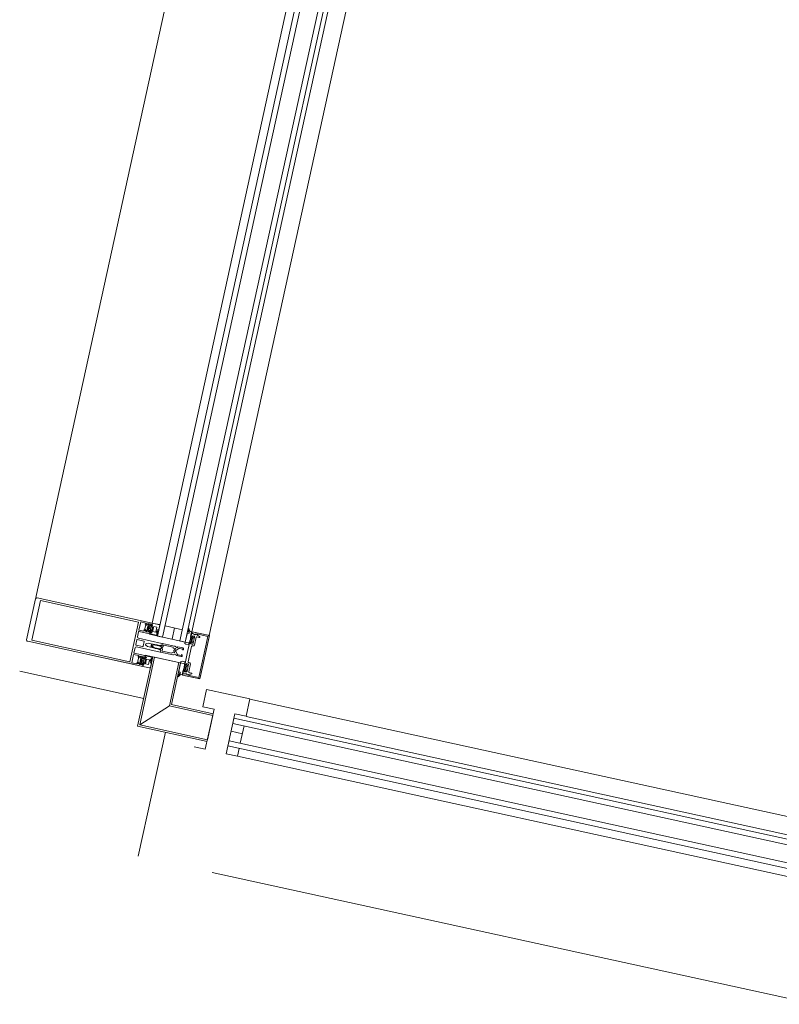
# Model space of a CAD drawing. Header units: metres. Extents: x 233012 to 233264, y 553571 to 554014.
# Tile 246 of 256: x 233199.369 to 233200.224, y 553847.656 to 553848.765. Entities that reach past the tile are written whole.
import ezdxf

# ---------------------------------------------------------------- set-up
doc = ezdxf.new("R2010")
doc.units = ezdxf.units.M
for name, color, linetype, lineweight in [('A-NL$1A_detailuitwerking', 252, 'Continuous', 5), ('A-NL$1B_3D-modellen_algemeen', 252, 'Continuous', 5), ('A-NL30_stijlen_dorpels-pui', 252, 'Continuous', 5), ('A-NL38_vlakvullingen-pui', 252, 'Continuous', 5)]:
    doc.layers.add(name, color=color, linetype=linetype, lineweight=lineweight)

# ---------------------------------------------------------------- blocks, each defined once
blk = doc.blocks.new('Rectangular Mullion - NLRS_31_CWM_vliesgevelprofiel bxh 50x200_gen_mie-7364573-01_Situatie')
at = {"layer": 'A-NL30_stijlen_dorpels-pui'}
for p, q in [((-0.025, 0.025), (0.025, 0.025)), ((-0.025, 0.005), (-0.025, 0.025)), ((0.025, 0.025), (0.025, 0.005)), ((-0.012, 0.005), (-0.025, 0.005)), ((-0.012, -0.041), (-0.012, 0.005)), ((0.025, 0.005), (0.012, 0.005)), ((0.012, 0.005), (0.012, -0.041)), ((-0.025, -0.041), (-0.012, -0.041)), ((0.012, -0.041), (0.025, -0.041))]:
    blk.add_line(p, q, dxfattribs=at)
blk = doc.blocks.new('NLRS_21_CWP_dubbele beglazing_gen_mie - dubbele beglazing_gen-7324493-01_Situatie')
at = {"layer": 'A-NL38_vlakvullingen-pui'}
for p, q in [((0.3605, 0.032), (-0.3605, 0.032)), ((-0.3605, 0.032), (-0.3605, 0.026)), ((-0.3605, 0.026), (0.3605, 0.026)), ((0.3605, 0.026), (0.3605, 0.032)), ((0.3605, 0.006), (-0.3605, 0.006)), ((-0.3605, 0.006), (-0.3605, 0)), ((-0.3605, 0), (0.3605, 0)), ((0.3605, 0), (0.3605, 0.006))]:
    blk.add_line(p, q, dxfattribs=at)
blk = doc.blocks.new('Rectangular Mullion - NLRS_31_CWM_vliesgevelprofiel bxh 50x200_gen_mie-6738714-01_Situatie')
at = {"layer": 'A-NL30_stijlen_dorpels-pui'}
for p, q in [((233200.3068, 553847.8512), (233199.6279, 553847.9997)), ((233199.6236, 553847.9802), (233200.3026, 553847.8316)), ((233199.617, 553847.9499), (233199.6213, 553847.9695)), ((233199.6138, 553847.9355), (233199.6157, 553847.9441)), ((233199.6138, 553847.9353), (233200.2927, 553847.7867)), ((233200.3002, 553847.8209), (233200.2959, 553847.8013)), ((233199.5852, 553847.8044), (233200.2641, 553847.6558)), ((233200.2947, 553847.7955), (233200.2928, 553847.7869))]:
    blk.add_line(p, q, dxfattribs=at)
blk = doc.blocks.new('NLRS_41_GM_WPB_geisoleerde kantplank_gen_mie - d_175-6804786-01_Situatie')
at = {"layer": 'A-NL$1B_3D-modellen_algemeen'}
for p, q in [((3.6, 0.175), (3.6, 0.032)), ((3.528, 0.015), (3.515, 0.015)), ((3.6, 0), (3.552, 0))]:
    blk.add_line(p, q, dxfattribs=at)
blk = doc.blocks.new('NLRS_41_GM_WPB_geisoleerde kantplank_gen_mie - d_175-6804787-01_Situatie')
at = {"layer": 'A-NL$1B_3D-modellen_algemeen'}
for p, q in [((-7.1725, 0.032), (-7.1725, 0.175)), ((-7.0875, 0.015), (-7.1005, 0.015)), ((-7.1245, 0), (-7.1725, 0))]:
    blk.add_line(p, q, dxfattribs=at)
blk = doc.blocks.new('NLRS_21_CWP_dubbele beglazing_gen_mie - dubbele beglazing_gen-7376544-01_Situatie')
at = {"layer": 'A-NL38_vlakvullingen-pui'}
for p, q in [((0.7105, 0.032), (-0.7105, 0.032)), ((-0.7105, 0.032), (-0.7105, 0.026)), ((-0.7105, 0.026), (0.7105, 0.026)), ((0.7105, 0.006), (-0.7105, 0.006)), ((-0.7105, 0.006), (-0.7105, 0)), ((-0.7105, 0), (0.7105, 0))]:
    blk.add_line(p, q, dxfattribs=at)
blk = doc.blocks.new('Rectangular Mullion - NLRS_31_CWM_vliesgevelprofiel bxh 50x200_gen_mie-6738660-01_Situatie')
at = {"layer": 'A-NL30_stijlen_dorpels-pui'}
for p, q in [((233199.685, 553849.4767), (233199.3867, 553848.1139)), ((233199.8159, 553849.448), (233199.5177, 553848.0853)), ((233199.8608, 553849.4382), (233199.5626, 553848.0755)), ((233199.5821, 553848.0712), (233199.8803, 553849.4339)), ((233199.5264, 553848.0834), (233199.5178, 553848.0852)), ((233199.5518, 553848.0778), (233199.5323, 553848.0821))]:
    blk.add_line(p, q, dxfattribs=at)
blk = doc.blocks.new('Rectangular Mullion - vliesgevelprofiel_gen_bxh200x50-2179344-01_Situatie')
at = {"layer": 'A-NL30_stijlen_dorpels-pui'}
blk.add_hatch(color=256, dxfattribs=at).paths.add_polyline_path([(-0.025, 0.0408), (-0.0235, 0.0538), (-0.025, 0.1115)])
at = {"layer": 'A-NL$1A_detailuitwerking'}
for p, q in [((-0.025, 0.1735), (-0.025, 0.0408)), ((0.0235, 0.175), (-0.0235, 0.175)), ((-0.0229, 0.0561), (-0.0229, 0.1692)), ((-0.0229, 0.1692), (0.0229, 0.1692)), ((0.0229, 0.1692), (0.0229, 0.0561)), ((0.025, 0.0408), (0.025, 0.1735)), ((0.0229, 0.0561), (-0.0229, 0.0561)), ((-0.0235, 0.0481), (-0.0235, 0.0538)), ((-0.0235, 0.0538), (-0.0141, 0.0538)), ((-0.0217, 0.0481), (-0.0235, 0.0481)), ((-0.0235, 0.0422), (-0.0235, 0.0449)), ((-0.0235, 0.0449), (-0.0141, 0.0449)), ((-0.0229, 0.0469), (-0.0217, 0.0481)), ((-0.0218, 0.0445), (-0.0226, 0.0435)), ((-0.0212, 0.0472), (-0.0222, 0.0461)), ((-0.0171, 0.0475), (-0.0205, 0.0475)), ((-0.0154, 0.0461), (-0.0164, 0.0472)), ((-0.0141, 0.0481), (-0.0159, 0.0481)), ((-0.0159, 0.0481), (-0.0147, 0.0469)), ((-0.015, 0.0435), (-0.0158, 0.0445)), ((-0.0141, 0.0538), (-0.0141, 0.0481)), ((-0.0141, 0.0449), (-0.0141, 0.0422)), ((-0.0126, 0.0413), (-0.0126, 0.0533)), ((-0.0121, 0.0538), (-0.0065, 0.0538)), ((-0.005, 0.0523), (-0.005, 0.0253)), ((-0.0032, 0.0459), (-0.0032, 0.0533)), ((-0.0027, 0.0538), (0.0027, 0.0538)), ((0.0027, 0.0454), (-0.0027, 0.0454)), ((0.0032, 0.0533), (0.0032, 0.0459)), ((0.005, 0.0253), (0.005, 0.0523)), ((0.0065, 0.0538), (0.0121, 0.0538)), ((0.0126, 0.0533), (0.0126, 0.0413)), ((0.0141, 0.0481), (0.0141, 0.0538)), ((0.0141, 0.0538), (0.0235, 0.0538)), ((0.0159, 0.0481), (0.0141, 0.0481)), ((0.0141, 0.0422), (0.0141, 0.0449)), ((0.0141, 0.0449), (0.0235, 0.0449)), ((0.0147, 0.0469), (0.0159, 0.0481)), ((0.0158, 0.0445), (0.015, 0.0435)), ((0.0164, 0.0472), (0.0154, 0.0461)), ((0.0205, 0.0475), (0.0171, 0.0475)), ((0.0222, 0.0461), (0.0212, 0.0472)), ((0.0235, 0.0481), (0.0217, 0.0481)), ((0.0217, 0.0481), (0.0229, 0.0469)), ((0.0226, 0.0435), (0.0218, 0.0445)), ((0.0235, 0.0538), (0.0235, 0.0481)), ((0.0235, 0.0449), (0.0235, 0.0422)), ((-0.025, 0.0408), (-0.0231, 0.0408)), ((-0.0236, 0.0408), (-0.025, 0.0408)), ((-0.025, 0.0408), (-0.025, 0.0329)), ((-0.0229, 0.0401), (-0.0236, 0.0408)), ((-0.0217, 0.0422), (-0.0235, 0.0422)), ((-0.0231, 0.0408), (-0.0217, 0.0422)), ((-0.0219, 0.0408), (-0.023, 0.0408)), ((-0.0216, 0.0401), (-0.0229, 0.0401)), ((-0.0228, 0.0402), (-0.0214, 0.0401)), ((-0.0216, 0.0384), (-0.016, 0.0384)), ((-0.0216, 0.0349), (-0.0216, 0.0384)), ((-0.016, 0.0349), (-0.0216, 0.0349)), ((-0.0212, 0.0417), (-0.0212, 0.0429)), ((-0.0207, 0.0434), (-0.0197, 0.0434)), ((-0.0198, 0.0412), (-0.0207, 0.0412)), ((-0.0176, 0.044), (-0.02, 0.044)), ((-0.0192, 0.0427), (-0.0198, 0.0412)), ((-0.0197, 0.032), (-0.0189, 0.0334)), ((-0.0178, 0.0412), (-0.0184, 0.0427)), ((-0.0179, 0.0434), (-0.0169, 0.0434)), ((-0.0169, 0.0412), (-0.0178, 0.0412)), ((-0.0157, 0.0331), (-0.017, 0.0336)), ((-0.0167, 0.0343), (-0.0143, 0.0332)), ((-0.0164, 0.0429), (-0.0164, 0.0417)), ((-0.0161, 0.0402), (-0.0147, 0.0402)), ((-0.016, 0.0384), (-0.016, 0.0349)), ((-0.0141, 0.0422), (-0.0159, 0.0422)), ((-0.0159, 0.0422), (-0.0145, 0.0408)), ((-0.0146, 0.0389), (-0.0158, 0.0401)), ((-0.0126, 0.0408), (-0.0157, 0.0408)), ((-0.0145, 0.0408), (-0.0131, 0.0408)), ((-0.0126, 0.0332), (-0.0126, 0.0408)), ((-0.002, 0.0406), (-0.0009, 0.0426)), ((-0.002, 0.0283), (-0.002, 0.0406)), ((-0.0009, 0.0363), (-0.0019, 0.0346)), ((-0.0013, 0.0338), (-0.0004, 0.0354)), ((0.0004, 0.0353), (0.0013, 0.0338)), ((0.0009, 0.0426), (0.002, 0.0406)), ((0.0019, 0.0346), (0.0009, 0.0363)), ((0.002, 0.0406), (0.002, 0.0283)), ((0.0157, 0.0408), (0.0126, 0.0408)), ((0.0126, 0.0408), (0.0126, 0.0332)), ((0.0131, 0.0408), (0.0145, 0.0408)), ((0.0159, 0.0422), (0.0141, 0.0422)), ((0.0143, 0.0332), (0.0167, 0.0343)), ((0.0145, 0.0408), (0.0159, 0.0422)), ((0.0158, 0.0401), (0.0146, 0.0389)), ((0.0147, 0.0402), (0.0161, 0.0402)), ((0.017, 0.0336), (0.0157, 0.0331)), ((0.016, 0.0349), (0.016, 0.0384)), ((0.016, 0.0384), (0.0216, 0.0384)), ((0.0216, 0.0349), (0.016, 0.0349)), ((0.0164, 0.0417), (0.0164, 0.0429)), ((0.0169, 0.0434), (0.0179, 0.0434)), ((0.0178, 0.0412), (0.0169, 0.0412)), ((0.02, 0.044), (0.0176, 0.044)), ((0.0184, 0.0427), (0.0178, 0.0412)), ((0.0189, 0.0334), (0.0197, 0.032)), ((0.0198, 0.0412), (0.0192, 0.0427)), ((0.0197, 0.0434), (0.0207, 0.0434)), ((0.0207, 0.0412), (0.0198, 0.0412)), ((0.0212, 0.0429), (0.0212, 0.0417)), ((0.0214, 0.0401), (0.0228, 0.0402)), ((0.0229, 0.0401), (0.0216, 0.0401)), ((0.0216, 0.0384), (0.0216, 0.0349)), ((0.0235, 0.0422), (0.0217, 0.0422)), ((0.0217, 0.0422), (0.0231, 0.0408)), ((0.023, 0.0408), (0.0219, 0.0408)), ((0.0236, 0.0408), (0.0229, 0.0401)), ((0.0231, 0.0408), (0.025, 0.0408)), ((0.025, 0.0408), (0.0236, 0.0408)), ((0.025, 0.0329), (0.025, 0.0408)), ((-0.025, 0.0329), (-0.0245, 0.032)), ((-0.0245, 0.032), (-0.0197, 0.032)), ((-0.0135, 0.0329), (-0.0157, 0.0331)), ((-0.0143, 0.0332), (-0.0126, 0.0332)), ((-0.0137, 0.032), (-0.0129, 0.032)), ((-0.0034, 0.0248), (-0.005, 0.0248)), ((-0.005, 0.0248), (-0.005, 0.0107)), ((-0.0045, 0.0248), (-0.0035, 0.0248)), ((-0.0035, 0.0119), (-0.0035, 0.0228)), ((-0.003, 0.0233), (-0.0017, 0.0233)), ((-0.0025, 0.0267), (-0.002, 0.0283)), ((-0.0025, 0.0258), (-0.0025, 0.0267)), ((-0.0017, 0.0233), (-0.0005, 0.024)), ((0.0005, 0.024), (0.0017, 0.0233)), ((0.0017, 0.0233), (0.003, 0.0233)), ((0.002, 0.0283), (0.0025, 0.0267)), ((0.0025, 0.0267), (0.0025, 0.0258)), ((0.005, 0.0248), (0.0034, 0.0248)), ((0.0035, 0.0248), (0.0045, 0.0248)), ((0.0035, 0.0228), (0.0035, 0.0119)), ((0.005, 0.0107), (0.005, 0.0248)), ((0.0126, 0.0332), (0.0143, 0.0332)), ((0.0129, 0.032), (0.0137, 0.032)), ((0.0157, 0.0331), (0.0135, 0.0329)), ((0.0197, 0.032), (0.0245, 0.032)), ((0.0245, 0.032), (0.025, 0.0329)), ((-0.0026, 0.0119), (-0.0035, 0.0119)), ((-0.0026, 0.0096), (-0.0026, 0.0119)), ((0.0035, 0.0119), (0.0026, 0.0119)), ((0.0026, 0.0119), (0.0026, 0.0096)), ((-0.0217, 0), (-0.0227, -0.0018)), ((-0.0105, 0), (-0.0217, 0)), ((-0.0099, -0.0011), (-0.0105, 0)), ((-0.0037, 0.0075), (-0.005, 0.0069)), ((-0.005, 0.0069), (-0.005, 0.0011)), ((-0.0048, 0.0098), (-0.0037, 0.0075)), ((-0.0037, 0.0011), (-0.0037, 0.0047)), ((-0.0027, 0.0011), (-0.0037, 0.0011)), ((-0.0034, 0.0055), (-0.0007, 0.0082)), ((-0.0011, 0.0099), (-0.0017, 0.0092)), ((0.0007, 0.0082), (0.0034, 0.0055)), ((0.0017, 0.0092), (0.0011, 0.0099)), ((0.0037, 0.0011), (0.0027, 0.0011)), ((0.0037, 0.0075), (0.0048, 0.0098)), ((0.005, 0.0069), (0.0037, 0.0075)), ((0.0037, 0.0047), (0.0037, 0.0011)), ((0.005, 0.0011), (0.005, 0.0069)), ((0.0105, 0), (0.0099, -0.0011)), ((0.0217, 0), (0.0105, 0)), ((0.0227, -0.0018), (0.0217, 0)), ((-0.0239, -0.005), (-0.025, -0.005)), ((-0.025, -0.005), (-0.025, -0.0235)), ((-0.0249, -0.0027), (-0.0248, -0.0045)), ((-0.0248, -0.0045), (-0.0193, -0.0045)), ((-0.0227, -0.0086), (-0.0239, -0.005)), ((-0.0237, -0.0122), (-0.0234, -0.0111)), ((-0.0203, -0.005), (-0.0235, -0.005)), ((-0.0235, -0.005), (-0.0225, -0.0088)), ((-0.0207, -0.008), (-0.0207, -0.0064)), ((-0.0207, -0.0064), (-0.0195, -0.0064)), ((-0.0195, -0.0055), (-0.0203, -0.005)), ((-0.02, -0.011), (-0.0108, -0.011)), ((-0.0194, -0.0062), (-0.0199, -0.0068)), ((-0.0199, -0.0068), (-0.0194, -0.0076)), ((-0.0113, -0.009), (-0.0197, -0.009)), ((-0.0195, -0.0064), (-0.0195, -0.0055)), ((-0.0185, -0.0064), (-0.0185, -0.0048)), ((-0.0185, -0.0048), (-0.0172, -0.0048)), ((-0.0163, -0.0064), (-0.0185, -0.0064)), ((-0.018, -0.0071), (-0.0142, -0.0071)), ((-0.0172, -0.0048), (-0.0163, -0.0064)), ((-0.0159, -0.0064), (-0.015, -0.0048)), ((-0.0137, -0.0064), (-0.0159, -0.0064)), ((-0.015, -0.0048), (-0.0137, -0.0048)), ((-0.0137, -0.0048), (-0.0137, -0.0064)), ((-0.0129, -0.0045), (-0.0099, -0.0045)), ((-0.0123, -0.0068), (-0.0128, -0.0062)), ((-0.0128, -0.0076), (-0.0123, -0.0068)), ((-0.0117, -0.005), (-0.0125, -0.0055)), ((-0.0125, -0.0055), (-0.0125, -0.0064)), ((-0.0125, -0.0064), (-0.0113, -0.0064)), ((0, -0.005), (-0.0117, -0.005)), ((-0.0113, -0.0064), (-0.0113, -0.009)), ((-0.0099, -0.0045), (-0.0099, -0.0011)), ((-0.0098, -0.01), (-0.0098, -0.0091)), ((-0.0088, -0.0081), (0, -0.0081)), ((0.0117, -0.005), (0, -0.005)), ((0, -0.0081), (0.0088, -0.0081)), ((0.0098, -0.0091), (0.0098, -0.01)), ((0.0099, -0.0011), (0.0099, -0.0045)), ((0.0099, -0.0045), (0.0129, -0.0045)), ((0.0108, -0.011), (0.02, -0.011)), ((0.0113, -0.009), (0.0113, -0.0064)), ((0.0113, -0.0064), (0.0125, -0.0064)), ((0.0197, -0.009), (0.0113, -0.009)), ((0.0125, -0.0055), (0.0117, -0.005)), ((0.0128, -0.0062), (0.0123, -0.0068)), ((0.0123, -0.0068), (0.0128, -0.0076)), ((0.0125, -0.0064), (0.0125, -0.0055)), ((0.0137, -0.0064), (0.0137, -0.0048)), ((0.0137, -0.0048), (0.015, -0.0048)), ((0.0159, -0.0064), (0.0137, -0.0064)), ((0.0142, -0.0071), (0.018, -0.0071)), ((0.015, -0.0048), (0.0159, -0.0064)), ((0.0163, -0.0064), (0.0172, -0.0048)), ((0.0185, -0.0064), (0.0163, -0.0064)), ((0.0172, -0.0048), (0.0185, -0.0048)), ((0.0185, -0.0048), (0.0185, -0.0064)), ((0.0193, -0.0045), (0.0248, -0.0045)), ((0.0199, -0.0068), (0.0194, -0.0062)), ((0.0194, -0.0076), (0.0199, -0.0068)), ((0.0203, -0.005), (0.0195, -0.0055)), ((0.0195, -0.0055), (0.0195, -0.0064)), ((0.0195, -0.0064), (0.0207, -0.0064)), ((0.0235, -0.005), (0.0203, -0.005)), ((0.0207, -0.0064), (0.0207, -0.008)), ((0.0225, -0.0088), (0.0235, -0.005)), ((0.0239, -0.005), (0.0227, -0.0086)), ((0.0234, -0.0111), (0.0237, -0.0122)), ((0.025, -0.005), (0.0239, -0.005)), ((0.0248, -0.0045), (0.0249, -0.0027)), ((0.025, -0.0235), (0.025, -0.005)), ((-0.0237, -0.0235), (-0.0237, -0.0122)), ((-0.0205, -0.0144), (-0.0205, -0.0115)), ((0.0205, -0.0115), (0.0205, -0.0144)), ((0.0237, -0.0122), (0.0237, -0.0235)), ((0.0237, -0.0235), (-0.0237, -0.0235)), ((-0.0235, -0.025), (0.0235, -0.025))]:
    blk.add_line(p, q, dxfattribs=at)
for centre, radius, start, end in [((0.0479, 0.0302), 0.0494, 175.7977, 184.735), ((-0.0479, 0.0302), 0.0494, 355.265, 4.2023), ((-0.0479, 0.0302), 0.05, 1.4173, 5.0304), ((0.0479, 0.0302), 0.05, 178.5827, 184.3141), ((-0.0479, 0.0302), 0.05, 355.6859, 1.4173), ((-0.0405, -0.0208), 0.02, 18.18, 31.3119)]:
    blk.add_arc(centre, radius, start, end, dxfattribs=at)
for centre, major_axis, start_param, end_param in [((-0.0235, 0.1735), (0, 0.0015), 0, 1.570797), ((0.0235, 0.1735), (-0.00134, 0.00068), 3.610616, 5.181413), ((-0.0226, 0.0465), (0.00015, 0.000477), 1.089743, 4.231336), ((-0.0212, 0.044), (0.00074, 0.000305), 0.481671, 2.052467), ((-0.0205, 0.0465), (-0.000747, 0.000665), 5.439233, 6.224631), ((-0.0198, 0.0449), (0.000871, 0.000312), 3.119136, 4.159926), ((-0.0178, 0.0449), (0.000078, 0.000922), 3.434707, 4.475497), ((-0.0171, 0.0465), (0.000949, 0.000316), 0.463648, 1.249046), ((-0.0164, 0.044), (-0.000794, 0.000098), 3.979138, 5.533029), ((-0.015, 0.0465), (0.000009, 0.0005), 2.374704, 5.516297), ((-0.0121, 0.0533), (0.000438, 0.000241), 1.068763, 2.639559), ((-0.0065, 0.0523), (0.00106, 0.00106), 5.497787, 7.068583), ((-0.0027, 0.0533), (0.000417, 0.000275), 0.987844, 2.55864), ((-0.0027, 0.0459), (-0.000101, 0.00049), 1.36835, 2.939147), ((0.0027, 0.0533), (0.000479, 0.000145), 5.989184, 7.55998), ((0.0027, 0.0459), (0.000069, 0.000495), 3.280743, 4.851539), ((0.0065, 0.0523), (0.00145, 0.00038), 1.314602, 2.885398), ((0.0121, 0.0533), (0.0005, 0.000018), 6.247532, 7.818328), ((0.015, 0.0465), (-0.00008, 0.000494), 0.624523, 3.766116), ((0.0164, 0.044), (-0.0008, 0.000022), 4.041581, 5.595472), ((0.0171, 0.0465), (0.000973, 0.00023), 1.338972, 2.124371), ((0.0178, 0.0449), (0.000925, 0.000023), 3.437778, 4.478568), ((0.0198, 0.0449), (-0.000787, 0.000486), 2.332935, 3.373724), ((0.0205, 0.0465), (-0.00099, 0.000139), 4.066141, 4.851539), ((0.0212, 0.044), (-0.000777, 0.000191), 4.080745, 5.651541), ((0.0226, 0.0465), (-0.000218, 0.00045), 1.904941, 5.046534), ((-0.0228, 0.0405), (-0.000272, 0.000187), 5.926495, 8.415104), ((-0.0218, 0.0434), (-0.00042, 0.000656), 0.855684, 2.323661), ((-0.019, 0.0419), (-0.0029, 0.00121), 0.143822, 0.749382), ((-0.0187, 0.0434), (-0.00275, 0.00338), 1.737235, 3.180711), ((-0.0188, 0.0437), (0.00421, 0.00128), 3.790712, 5.063531), ((-0.0207, 0.0429), (0.000191, 0.000462), 0.392699, 1.963495), ((-0.0207, 0.0417), (0, 0.0005), 1.570796, 3.141593), ((-0.0197, 0.0429), (0.00029, 0.000418), 4.931333, 6.889198), ((-0.0137, 0.0427), (-0.0037, 0.01), 2.275457, 2.785703), ((-0.0179, 0.0429), (0, 0.000509), 0, 1.957866), ((-0.0168, 0.034), (0.000208, 0.000281), 0.218792, 3.289317), ((-0.0169, 0.0429), (0.000178, 0.000467), 5.07571, 6.646506), ((-0.0169, 0.0417), (0.000224, 0.000447), 3.60524, 5.176037), ((-0.0186, 0.0419), (-0.00309, 0.00055), 2.965091, 3.571207), ((-0.0158, 0.0434), (-0.000096, 0.000774), 3.265663, 4.733634), ((-0.0147, 0.0395), (0.000532, 0.000373), 4.187828, 7.242969), ((-0.0131, 0.0413), (0.000491, 0.000095), 4.522136, 6.092932), ((0.0479, 0.0302), (0.0263, 0.0425), 2.037369, 2.10043), ((0, 0.0421), (-0.001, 0.00003), 3.695167, 5.789562), ((0, 0.0358), (-0.000551, 0.000835), 4.652438, 6.72012), ((0, 0.0351), (0.000492, 0.000091), 0.340637, 2.397257), ((0.0131, 0.0413), (0.000045, 0.000498), 1.660723, 3.231519), ((0.0137, 0.0427), (0.00589, 0.00893), 3.724545, 4.234792), ((0.0147, 0.0395), (0.000479, 0.000439), 0.828624, 3.883765), ((0.0158, 0.0434), (-0.000361, 0.000691), 0.944564, 2.412535), ((0.0186, 0.0419), (-0.00309, 0.00057), 6.211958, 6.818073), ((0.0187, 0.0434), (0.00408, 0.00154), 3.629782, 5.073258), ((0.0188, 0.0437), (-0.00406, 0.00169), 1.318109, 2.590928), ((0.0169, 0.0429), (-0.000077, 0.000494), 6.128334, 7.69913), ((0.0169, 0.0417), (0.000224, 0.000447), 2.034444, 3.60524), ((0.0168, 0.034), (0.000051, 0.000346), 3.778279, 6.848805), ((0.0179, 0.0429), (0.000463, 0.00021), 5.470133, 7.427998), ((0.0197, 0.0429), (0.000384, 0.000334), 0.854261, 2.812127), ((0.0207, 0.0429), (-0.000236, 0.000441), 4.220992, 5.791788), ((0.0207, 0.0417), (-0.000199, 0.000459), 2.73277, 4.303566), ((0.019, 0.0419), (-0.00313, 0.00029), 2.882626, 3.488186), ((0.0218, 0.0434), (-0.000764, 0.000153), 2.016696, 3.484673), ((0.0228, 0.0405), (0.000011, 0.00033), 3.214304, 5.702913), ((-0.0134, 0.0323), (0.000476, 0.000365), 5.105496, 7.288456), ((-0.0045, 0.0253), (-0.000073, 0.000495), 1.425068, 2.995864), ((-0.0035, 0.0258), (-0.000759, 0.000651), 2.27987, 3.850666), ((-0.003, 0.0228), (0.000094, 0.000491), 0.190253, 1.761049), ((-0.0034, 0.0263), (0.00085, 0.00123), 3.746317, 5.392409), ((0, 0.0261), (-0.000916, 0.000916), 0.784951, 2.35613), ((0, 0.0231), (0.00026, 0.000968), 6.024039, 7.050589), ((0, 0.0261), (0.000916, 0.000916), 3.926865, 5.498043), ((0.0034, 0.0263), (0.00106, 0.00106), 2.280898, 3.926991), ((0.0035, 0.0258), (0.000894, 0.000447), 2.677945, 4.248741), ((0.003, 0.0228), (0.000094, 0.000491), 4.902642, 6.473438), ((0.0045, 0.0253), (0.000491, 0.000095), 4.522136, 6.092932), ((0.0134, 0.0323), (-0.000526, 0.000289), 5.127272, 7.310232), ((-0.003, 0.0107), (-0.00168, 0.00109), 0.576286, 1.012179), ((-0.004, 0.0011), (-0.000851, 0.000526), 0.553574, 2.300346), ((-0.0037, 0.0011), (-0.000689, 0.000725), 2.206027, 3.952898), ((-0.0027, 0.0047), (0.000973, 0.00023), 2.124361, 2.909769), ((-0.0021, 0.0096), (-0.000133, 0.000482), 1.269335, 3.656781), ((0, 0.0089), (-0.00064, 0.00136), 5.844841, 6.63087), ((0, 0.0075), (-0.000995, 0.000098), 4.810157, 5.59648), ((0, 0.0089), (0.00106, 0.00106), 0, 0.786029), ((0, 0.0075), (-0.0009, 0.000435), 4.377786, 5.16411), ((0.0021, 0.0096), (0.000017, 0.0005), 2.390403, 4.777849), ((0.0037, 0.0011), (0.000954, 0.000301), 2.836182, 4.583053), ((0.0027, 0.0047), (-0.000433, 0.000901), 4.264357, 5.049764), ((0.004, 0.0011), (-0.000238, 0.000971), 2.725757, 4.472529), ((0.003, 0.0107), (0.00136, 0.00146), 5.026291, 5.462185), ((-0.0275, -0.0005), (-0.000179, 0.000356), 5.816041, 8.699377), ((-0.0289, -0.0059), (0.0019, 0.00472), 5.774591, 6.407606), ((-0.0279, -0.0064), (-0.0034, 0.00526), 4.937872, 5.648125), ((-0.0232, -0.0016), (-0.00002, 0.0005), 2.315222, 4.147817), ((-0.0213, -0.0106), (-0.00021, 0.00212), 0.853429, 1.671043), ((-0.0229, -0.0101), (-0.000186, 0.000572), 6.098445, 8.08587), ((-0.0234, -0.0088), (0.000392, 0.00058), 4.259893, 5.620941), ((-0.0231, -0.0089), (-0.000567, 0.000163), 2.039914, 3.694817), ((-0.0197, -0.008), (-0.000984, 0.000175), 0.176495, 1.747291), ((-0.02, -0.0115), (-0.000109, 0.000487), 6.059964, 7.63516), ((-0.0136, -0.0055), (-0.00565, 0.00119), 0.037592, 0.33537), ((-0.0188, -0.0071), (0.000752, 0.000274), 3.490658, 5.934119), ((-0.0134, -0.0071), (-0.000545, 0.000585), 0.821052, 3.264513), ((-0.0186, -0.0055), (-0.0054, 0.00202), 3.371602, 3.66938), ((-0.0108, -0.01), (0.00099, 0.000135), 4.576916, 6.147712), ((-0.0088, -0.0091), (0.00016, 0.000986), 0.160875, 1.731672), ((0.0088, -0.0091), (0.000994, 0.000098), 6.184488, 7.755284), ((0.0108, -0.01), (0.000828, 0.00056), 2.546448, 4.117244), ((0.0186, -0.0055), (0.00385, 0.0043), 2.132148, 2.429925), ((0.0134, -0.0071), (-0.000725, 0.000338), 1.134464, 3.577925), ((0.0188, -0.0071), (-0.000545, 0.000585), 0.821052, 3.264513), ((0.0136, -0.0055), (-0.00521, 0.00247), 3.45679, 3.754568), ((0.0197, -0.008), (-0.000792, 0.000609), 2.225893, 3.79669), ((0.02, -0.0115), (0.00025, 0.000432), 5.234915, 6.81011), ((0.0405, -0.0208), (0.0079, 0.0184), 1.429922, 1.659117), ((0.0231, -0.0089), (0.000351, 0.000474), 1.933959, 3.588861), ((0.0234, -0.0088), (-0.000694, 0.000089), 6.096728, 7.458055), ((0.0232, -0.0016), (0.000115, 0.000487), 2.326219, 4.158815), ((0.0213, -0.0106), (0.00163, 0.00137), 5.381461, 6.199018), ((0.0229, -0.0101), (-0.000427, 0.000424), 3.377916, 5.36534), ((0.0279, -0.0064), (0.006, 0.00179), 1.341626, 2.05188), ((0.0289, -0.0059), (0.00507, 0.00044), 1.742832, 2.375847), ((0.0275, -0.0005), (-0.000114, 0.000382), 3.109846, 5.993182), ((-0.021, -0.0144), (0.000426, 0.000262), 2.907544, 5.731836), ((0.021, -0.0144), (0.000465, 0.000184), 2.765017, 5.589309), ((-0.0235, -0.0235), (-0.0013, 0.00074), 0.515188, 2.085985), ((0.0235, -0.0235), (-0.00046, 0.00143), 2.831899, 4.400972)]:
    blk.add_ellipse(centre, major_axis=major_axis, ratio=1, start_param=start_param, end_param=end_param, dxfattribs=at)

msp = doc.modelspace()

# ---------------------------------------------------------------- linework, layer by layer
at = {"layer": 'A-NL38_vlakvullingen-pui'}
for p, q in [((233199.5185, 553848.0472), (233199.5014, 553847.9691)), ((233199.5205, 553848.0468), (233199.5038, 553847.9706)), ((233199.5478, 553848.0408), (233199.5205, 553848.0468)), ((233199.5478, 553848.0408), (233199.5372, 553847.992)), ((233199.5395, 553847.9935), (233199.5498, 553848.0404)), ((233199.5038, 553847.9706), (233199.5372, 553847.992)), ((233199.5372, 553847.992), (233199.586, 553847.9813)), ((233199.5864, 553847.9832), (233199.5395, 553847.9935)), ((233199.58, 553847.9539), (233199.586, 553847.9813)), ((233199.5038, 553847.9706), (233199.58, 553847.9539)), ((233199.5014, 553847.9691), (233199.5796, 553847.952))]:
    msp.add_line(p, q, dxfattribs=at)

# ---------------------------------------------------------------- block references
at = {"layer": 'A-NL$1B_3D-modellen_algemeen'}
for name, p, rotation in [('NLRS_41_GM_WPB_geisoleerde kantplank_gen_mie - d_175-6804787-01_Situatie', (233201.0728, 553855.0002), 77.65672900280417), ('NLRS_41_GM_WPB_geisoleerde kantplank_gen_mie - d_175-6804786-01_Situatie', (233203.0563, 553847.2239), 167.6567290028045)]:
    msp.add_blockref(name, p, dxfattribs=dict(at, rotation=rotation))
at = {"layer": 'A-NL30_stijlen_dorpels-pui'}
for name in ['Rectangular Mullion - NLRS_31_CWM_vliesgevelprofiel bxh 50x200_gen_mie-6738660-01_Situatie', 'Rectangular Mullion - NLRS_31_CWM_vliesgevelprofiel bxh 50x200_gen_mie-6738714-01_Situatie']:
    msp.add_blockref(name, (0, 0), dxfattribs=at)
at = {"layer": 'A-NL30_stijlen_dorpels-pui', "rotation": 77.6567290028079}
msp.add_blockref('Rectangular Mullion - vliesgevelprofiel_gen_bxh200x50-2179344-01_Situatie', (233199.5524, 553848.0521), dxfattribs=at)
at = {"layer": 'A-NL30_stijlen_dorpels-pui', "extrusion": (0, 0, -1)}
for p, rotation in [((-233199.5524, 553848.0521), 102.3432709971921), ((-233199.5981, 553847.9807), 12.3432709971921)]:
    msp.add_blockref('Rectangular Mullion - NLRS_31_CWM_vliesgevelprofiel bxh 50x200_gen_mie-7364573-01_Situatie', p, dxfattribs=dict(at, rotation=rotation))
at = {"layer": 'A-NL38_vlakvullingen-pui'}
for name, p, rotation in [('NLRS_21_CWP_dubbele beglazing_gen_mie - dubbele beglazing_gen-7376544-01_Situatie', (233199.7068, 553848.7579), 77.6567290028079), ('NLRS_21_CWP_dubbele beglazing_gen_mie - dubbele beglazing_gen-7324493-01_Situatie', (233199.962, 553847.901), 167.6567290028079)]:
    msp.add_blockref(name, p, dxfattribs=dict(at, rotation=rotation))

doc.saveas('drawing.dxf')
